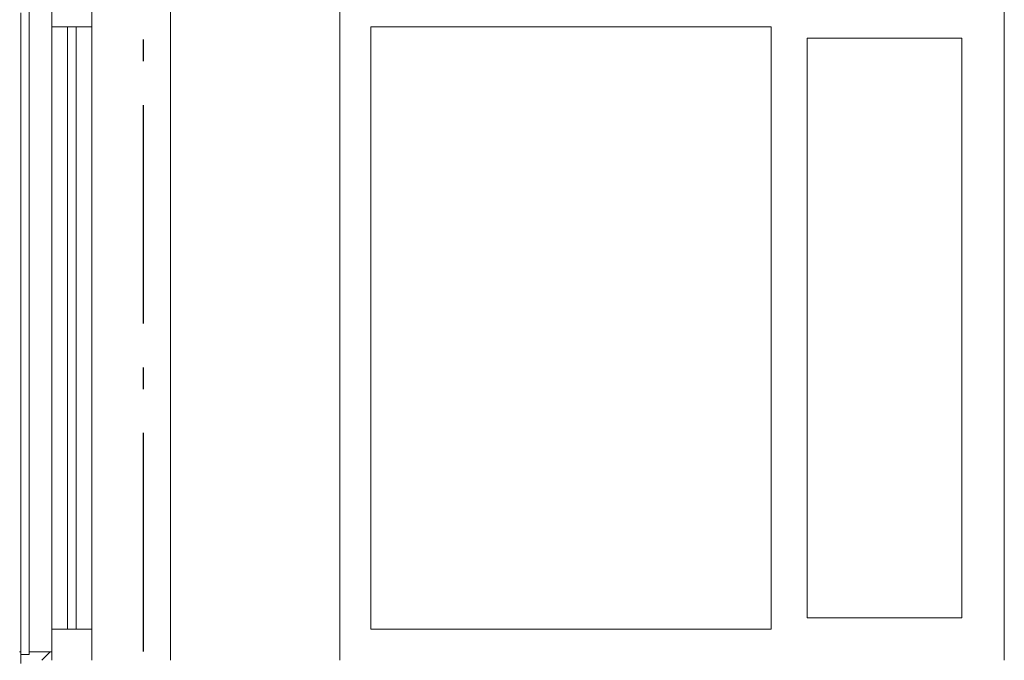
# Model space of a CAD drawing. Header units: millimetres. Extents: x -74465 to -41950, y 1470 to 14690.
# Tile 6 of 132: x -67859 to -65607, y 8220 to 9685. Entities that reach past the tile are written whole.
import ezdxf
from ezdxf.enums import TextEntityAlignment as Align

# ---------------------------------------------------------------- set-up
doc = ezdxf.new("R2010")
doc.units = ezdxf.units.MM
doc.header["$LTSCALE"] = 0.5
doc.header["$MEASUREMENT"] = 0
doc.linetypes.add('Akselinje', pattern=[1500, 1000, -200, 100, -200])
doc.linetypes.add('PLINE', pattern=[0])
doc.layers.add('231- Bærende yttervegger (Skravur)(Nye konstruksjoner)', color=7, linetype='Continuous')
doc.layers.add('82-- Modullinjer', color=7, linetype='Continuous')
doc.layers.add('234- Vinduer_ dører_ porter(Nye konstruksjoner)', color=7, linetype='Continuous', lineweight=0)
doc.layers.add('244- Vinduer_ dører_ foldevegger(Nye konstruksjoner)', color=7, linetype='Continuous', lineweight=0)
doc.styles.add('GENERATED_STYLE_1', font='arial.ttf')
pattern_1 = [(45, (0, 0), (-56.56854, 56.56854), [80, 0])]

# ---------------------------------------------------------------- blocks, each defined once
blk = doc.blocks.new('Standard grid marker[5]', base_point=(-67576.6, 14189.9))
at = {"layer": '82-- Modullinjer', "linetype": 'Akselinje'}
blk.add_line((-67576.6, 13989.9), (-67576.6, 2170), dxfattribs=at)
at = {"layer": '82-- Modullinjer', "style": 'GENERATED_STYLE_1'}
for tag, p in [('AC_MarkerText_1_0', (-67576.6, 14527.4)), ('AC_MarkerText_1_1', (-67576.6, 1807.5))]:
    blk.add_attdef(tag, text='', height=175, rotation=360, dxfattribs=at).set_placement(p, align=Align.TOP_CENTER)

msp = doc.modelspace()

# ---------------------------------------------------------------- hatches: boundary and pattern name
at = {"layer": '231- Bærende yttervegger (Skravur)(Nye konstruksjoner)', "linetype": 'Continuous'}
h = msp.add_hatch(dxfattribs=at)
h.set_pattern_fill('Skrålinjer_2', color=256, style=0, pattern_type=2)
h.set_pattern_definition(pattern_1)
h.paths.add_polyline_path([(-67837.6, 8213), (-67837.6, 8233), (-67856.6, 8233), (-67856.6, 8213)])
h = msp.add_hatch(dxfattribs=at)
h.set_pattern_fill('Skrålinjer_2', color=256, style=0, pattern_type=2)
h.set_pattern_definition(pattern_1)
h.paths.add_polyline_path([(-67837.6, 8239), (-67837.6, 8220), (-67785.6, 8220), (-67785.6, 8239)])

# ---------------------------------------------------------------- linework, layer by layer
at = {"layer": '234- Vinduer_ dører_ porter(Nye konstruksjoner)', "linetype": 'PLINE'}
for p, q in [((-67693.6, 9740), (-67693.6, 9669)), ((-67837.6, 9721), (-67837.6, 8239)), ((-67785.6, 9669), (-67785.6, 8291)), ((-67693.6, 9669), (-67785.6, 9669)), ((-67749.6, 9669), (-67749.6, 8291)), ((-67729.6, 8291), (-67729.6, 9669)), ((-67693.6, 9669), (-67693.6, 8291)), ((-67055.6, 8291), (-67055.6, 9669)), ((-67055.6, 9669), (-66139.6, 9669)), ((-66139.6, 9669), (-66139.6, 8291)), ((-66057.6, 8317), (-66057.6, 9643)), ((-66057.6, 9643), (-65703.6, 9643)), ((-65703.6, 9643), (-65703.6, 8317)), ((-65703.6, 8317), (-66057.6, 8317)), ((-67693.6, 8291), (-67785.6, 8291)), ((-67693.6, 8291), (-67693.6, 8220)), ((-66139.6, 8291), (-67055.6, 8291)), ((-67856.6, 8239), (-67856.6, 8233)), ((-67856.6, 8233), (-67856.6, 8213)), ((-67837.6, 8233), (-67856.6, 8233)), ((-67837.6, 8239), (-67837.6, 8233)), ((-67785.6, 8239), (-67837.6, 8239))]:
    msp.add_line(p, q, dxfattribs=at)
at = {"layer": '234- Vinduer_ dører_ porter(Nye konstruksjoner)', "linetype": 'PLINE', "flags": 128}
for points in [[(-67785.6, 9740), (-67785.6, 9721), (-67785.6, 9669)], [(-67785.6, 8291), (-67785.6, 8239), (-67785.6, 8220)]]:
    msp.add_lwpolyline(points, dxfattribs=at)
at = {"layer": '244- Vinduer_ dører_ foldevegger(Nye konstruksjoner)', "linetype": 'PLINE'}
for p, q in [((-67514.1, 9740), (-67514.1, 8220)), ((-67126.6, 8220), (-67126.6, 9740)), ((-65606.6, 9740), (-65606.6, 8220)), ((-67856.6, 8239), (-67856.6, 9701)), ((-67859.6, 8239), (-67856.6, 8239))]:
    msp.add_line(p, q, dxfattribs=at)

# ---------------------------------------------------------------- block references
at = {"layer": '82-- Modullinjer', "linetype": 'PLINE'}
msp.add_blockref('Standard grid marker[5]', (-67576.6, 14189.9), dxfattribs=at)

doc.saveas('drawing.dxf')
